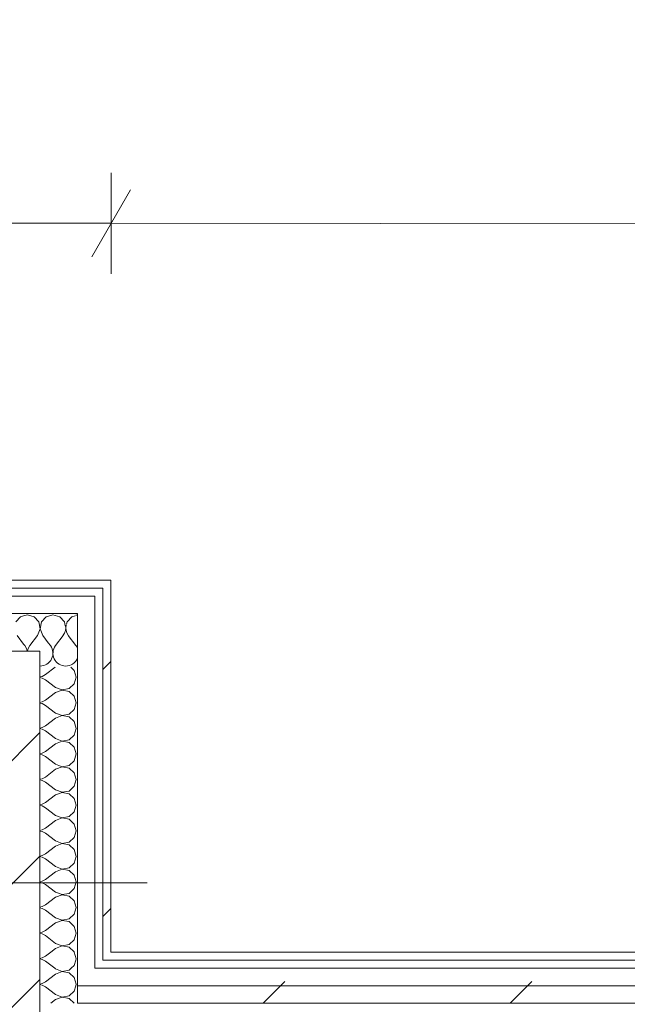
# Model space of a CAD drawing. Header units: millimetres. Extents: x -30280 to 19093, y -17460 to 4378.
# Tile 84 of 188: x -12377 to -11925, y -16977 to -16244. Entities that reach past the tile are written whole.
import ezdxf

# ---------------------------------------------------------------- set-up
doc = ezdxf.new("R2010")
doc.units = ezdxf.units.MM
doc.header["$MEASUREMENT"] = 0
doc.linetypes.add('Wipeout_Contour', pattern=[1000, 0, -1000])
for name, color, linetype in [('10_ESTR_Pilars', 7, 'Continuous'), ('Nuevo_06_COT_Generals', 7, 'Continuous'), ('Nuevo_08_E_Envans secs', 7, 'Continuous')]:
    doc.layers.add(name, color=color, linetype=linetype)
for name, color, linetype, lineweight in [('10_ESTR_Pilars_Pluma_Nº__20', 1, 'Continuous', 5), ('10_ESTR_Pilars_Pluma_Nº__28', 7, 'Continuous', 20), ('10_ESTR_Pilars_Pluma_Nº__42', 8, 'Continuous', 25), ('Nuevo_06_COT_Generals_Pluma_Nº__1', 7, 'Continuous', 5), ('Nuevo_08_E_Envans secs_Pluma_Nº__1', 7, 'Continuous', 5)]:
    doc.layers.add(name, color=color, linetype=linetype, lineweight=lineweight)
for name, color, linetype, lineweight, true_color in [('Nuevo_08_E_Envans secs_Pluma_Nº__102', 7, 'Continuous', 5, 0xcccccc), ('Nuevo_08_E_Envans secs_Pluma_Nº__171', 171, 'Continuous', 13, 0xaaaaff), ('Nuevo_08_E_Envans secs_Pluma_Nº__177', 7, 'Continuous', 15, 0xf7e046)]:
    doc.layers.add(name, color=color, linetype=linetype, lineweight=lineweight, true_color=true_color)
doc.styles.add('Estilo_Generado_1', font='txt')
doc.dimstyles.new('Estilo_Generado__2', dxfattribs={"dimtxt": 100, "dimasz": 38, "dimexe": 0.18, "dimexo": 300, "dimgap": 0, "dimtad": 1, "dimlfac": 0.001, "dimzin": 0, "dimdsep": 46, "dimtxsty": 'Estilo_Generado_1', "dimblk": 'ARROWHEAD_2', "dimblk1": 'ARROWHEAD_2', "dimblk2": 'ARROWHEAD_2', "dimcen": 0.09, "dimclrd": 7, "dimclre": 7, "dimclrt": 7, "dimadec": 0, "dimazin": 0, "dimtfac": 1, "dimtdec": 4, "dimtmove": 0, "dimatfit": 3, "dimfxl": 0, "dimtolj": 1, "dimtzin": 0, "dimarcsym": 0})
pattern_1 = [(45, (0, 0), (-183.8478, 183.8478), [195, -65]), (45, (7e-14, 183.85), (-183.8478, 183.8478), [195, -65])]

# ---------------------------------------------------------------- blocks, each defined once
blk = doc.blocks.new('Muro_63_1', base_point=(-18974.61, -17083.98))
at = {"color": 254, "linetype": 'Wipeout_Contour', "lineweight": 0, "ltscale": 83769.849981}
blk.add_wipeout([(-12309.19, -16937.98), (-12315.19, -16937.98), (-12315.19, -16943.98), (-12309.19, -16943.98)], dxfattribs=at).dxf.layer = 'Nuevo_08_E_Envans secs'
at = {"color": 254, "linetype": 'Wipeout_Contour', "lineweight": 0, "ltscale": 78979.077619}
blk.add_wipeout([(-7395.89, -16962.98), (-12334.19, -16962.98), (-12334.19, -16975.98), (-7395.89, -16975.98)], dxfattribs=at).dxf.layer = 'Nuevo_08_E_Envans secs'
at = {"layer": 'Nuevo_08_E_Envans secs_Pluma_Nº__171', "linetype": 'Continuous', "lineweight": 13, "true_color": 0xaaaaff}
h = blk.add_hatch(dxfattribs=at)
h.set_pattern_fill('Panellat_HPL_0001', color=161, style=0, pattern_type=2)
h.set_pattern_definition(pattern_1)
h.paths.add_polyline_path([(-12309.19, -16937.98), (-12315.19, -16937.98), (-12315.19, -16943.98), (-12309.19, -16943.98)])
at = {"layer": 'Nuevo_08_E_Envans secs_Pluma_Nº__177', "linetype": 'Continuous', "lineweight": 15, "true_color": 0xf7e046}
h = blk.add_hatch(dxfattribs=at)
h.set_pattern_fill('Panellat_HPL_0001', color=53, style=0, pattern_type=2)
h.set_pattern_definition(pattern_1)
h.paths.add_polyline_path([(-7395.89, -16962.98), (-12334.19, -16962.98), (-12334.19, -16975.98), (-7395.89, -16975.98)])
at = {"layer": 'Nuevo_08_E_Envans secs_Pluma_Nº__1', "color": 7, "linetype": 'Continuous', "lineweight": 5}
for p, q in [((-12315.19, -16943.98), (-12315.19, -16937.98)), ((-12334.19, -16975.98), (-7395.89, -16975.98))]:
    blk.add_line(p, q, dxfattribs=at)
at = {"color": 254, "linetype": 'Wipeout_Contour', "lineweight": 0, "ltscale": 78871.361378}
blk.add_wipeout([(-7420.89, -16937.98), (-12309.19, -16937.98), (-12309.19, -16943.98), (-7420.89, -16943.98)], dxfattribs=at).dxf.layer = 'Nuevo_08_E_Envans secs'
at = {"color": 254, "linetype": 'Wipeout_Contour', "lineweight": 0, "ltscale": 83856.457734}
blk.add_wipeout([(-12321.19, -16949.98), (-12334.19, -16949.98), (-12334.19, -16962.98), (-12321.19, -16962.98)], dxfattribs=at).dxf.layer = 'Nuevo_08_E_Envans secs'
at = {"layer": 'Nuevo_08_E_Envans secs_Pluma_Nº__171', "linetype": 'Continuous', "lineweight": 13, "true_color": 0xaaaaff}
h = blk.add_hatch(dxfattribs=at)
h.set_pattern_fill('Panellat_HPL_0001', color=161, style=0, pattern_type=2)
h.set_pattern_definition(pattern_1)
h.paths.add_polyline_path([(-7420.89, -16937.98), (-12309.19, -16937.98), (-12309.19, -16943.98), (-7420.89, -16943.98)])
at = {"layer": 'Nuevo_08_E_Envans secs_Pluma_Nº__177', "linetype": 'Continuous', "lineweight": 15, "true_color": 0xf7e046}
h = blk.add_hatch(dxfattribs=at)
h.set_pattern_fill('Panellat_HPL_0001', color=53, style=0, pattern_type=2)
h.set_pattern_definition(pattern_1)
h.paths.add_polyline_path([(-12321.19, -16949.98), (-12334.19, -16949.98), (-12334.19, -16962.98), (-12321.19, -16962.98)])
at = {"layer": 'Nuevo_08_E_Envans secs_Pluma_Nº__1', "color": 7, "linetype": 'Continuous', "lineweight": 5}
for p, q in [((-12315.19, -16943.98), (-12309.19, -16943.98)), ((-12309.19, -16943.98), (-7420.89, -16943.98)), ((-12334.19, -16962.98), (-12334.19, -16949.98)), ((-12334.19, -16975.98), (-12334.19, -16962.98))]:
    blk.add_line(p, q, dxfattribs=at)
at = {"layer": 'Nuevo_08_E_Envans secs_Pluma_Nº__1', "color": 7, "linetype": 'Continuous', "lineweight": 5, "flags": 128}
blk.add_lwpolyline([(-7420.89, -16937.98), (-12309.19, -16937.98)], dxfattribs=at)
at = {"color": 254, "linetype": 'Wipeout_Contour', "lineweight": 0, "ltscale": 78929.329624}
blk.add_wipeout([(-7408.89, -16949.98), (-12321.19, -16949.98), (-12321.19, -16962.98), (-7408.89, -16962.98)], dxfattribs=at).dxf.layer = 'Nuevo_08_E_Envans secs'
at = {"layer": 'Nuevo_08_E_Envans secs_Pluma_Nº__177', "linetype": 'Continuous', "lineweight": 15, "true_color": 0xf7e046}
h = blk.add_hatch(dxfattribs=at)
h.set_pattern_fill('Panellat_HPL_0001', color=53, style=0, pattern_type=2)
h.set_pattern_definition(pattern_1)
h.paths.add_polyline_path([(-7408.89, -16949.98), (-12321.19, -16949.98), (-12321.19, -16962.98), (-7408.89, -16962.98)])
at = {"layer": 'Nuevo_08_E_Envans secs_Pluma_Nº__1', "color": 7, "linetype": 'Continuous', "lineweight": 5}
for p, q in [((-12321.19, -16949.98), (-12321.19, -16943.98)), ((-12321.19, -16949.98), (-12315.19, -16949.98)), ((-12315.19, -16949.98), (-7414.89, -16949.98)), ((-12334.19, -16962.98), (-12321.19, -16962.98)), ((-12321.19, -16962.98), (-7408.89, -16962.98))]:
    blk.add_line(p, q, dxfattribs=at)
blk = doc.blocks.new('*X290')
at = {"layer": 'Nuevo_08_E_Envans secs_Pluma_Nº__102', "color": 254, "linetype": 'Continuous', "lineweight": 5, "true_color": 0xcccccc}
for p, q in [((-12344.76, -16702.17), (-12350.48, -16709.79)), ((-12340.95, -16702.17), (-12335.24, -16709.79)), ((-12355.88, -16707.66), (-12354.29, -16709.79))]:
    blk.add_line(p, q, dxfattribs=at)
for centre, start, end in [((-12333.33, -16696.45), 95.17164, 102.30477), ((-12352.38, -16696.45), 323.1301, 10.06423), ((-12333.33, -16696.45), 167.69523, 216.8699), ((-12361.9, -16715.5), 270, 36.8699), ((-12342.86, -16715.5), 143.1301, 270), ((-12342.86, -16715.5), 24.51394, 36.8699), ((-12361.9, -16715.5), 268.27286, 270), ((-12342.86, -16715.5), 270, 335.48606)]:
    blk.add_arc(centre, 9.52, start, end, dxfattribs=at)
blk = doc.blocks.new('*X291')
at = {"layer": 'Nuevo_08_E_Envans secs_Pluma_Nº__102', "color": 254, "linetype": 'Continuous', "lineweight": 5, "true_color": 0xcccccc}
for p, q in [((-12371.43, -16686.93), (-12374.19, -16687.71)), ((-12366.42, -16688.35), (-12371.43, -16686.93)), ((-12362.91, -16692.19), (-12366.42, -16688.35)), ((-12357.39, -16688.35), (-12360.9, -16692.19)), ((-12352.38, -16686.93), (-12357.39, -16688.35)), ((-12347.37, -16688.35), (-12352.38, -16686.93)), ((-12343.86, -16692.19), (-12347.37, -16688.35)), ((-12338.34, -16688.35), (-12341.85, -16692.19)), ((-12335.86, -16687.65), (-12338.34, -16688.35)), ((-12361.94, -16697.31), (-12362.91, -16692.19)), ((-12360.9, -16692.19), (-12361.87, -16697.31)), ((-12343.31, -16695.1), (-12343.86, -16692.19)), ((-12341.85, -16692.19), (-12342.19, -16693.97)), ((-12363.81, -16702.17), (-12369.52, -16709.79)), ((-12363.81, -16702.17), (-12361.94, -16697.31)), ((-12361.87, -16697.31), (-12360, -16702.17)), ((-12360, -16702.17), (-12355.88, -16707.66)), ((-12374.19, -16708.64), (-12373.33, -16709.79)), ((-12372.06, -16712.08), (-12373.33, -16709.79)), ((-12369.52, -16709.79), (-12370.8, -16712.08)), ((-12371.62, -16713.98), (-12372.06, -16712.08)), ((-12370.8, -16712.08), (-12371.23, -16713.98))]:
    blk.add_line(p, q, dxfattribs=at)
blk = doc.blocks.new('*X292')
at = {"layer": 'Nuevo_08_E_Envans secs_Pluma_Nº__102', "color": 254, "linetype": 'Continuous', "lineweight": 5, "true_color": 0xcccccc}
for p, q in [((-12376.44, -16688.35), (-12379.95, -16692.19)), ((-12374.19, -16687.71), (-12376.44, -16688.35)), ((-12379.05, -16702.17), (-12374.19, -16708.64))]:
    blk.add_line(p, q, dxfattribs=at)
blk = doc.blocks.new('Muro_89_1', base_point=(-12936.6, -16660.98))
at = {"color": 254, "linetype": 'Wipeout_Contour', "lineweight": 0, "ltscale": 62158.416343}
blk.add_wipeout([(-12315.19, -16666.98), (-12309.19, -16666.98), (-12309.19, -16660.98)], dxfattribs=at).dxf.layer = 'Nuevo_08_E_Envans secs'
at = {"color": 254, "linetype": 'Wipeout_Contour', "lineweight": 0, "ltscale": 62224.183943}
blk.add_wipeout([(-12334.19, -16685.98), (-12321.19, -16685.98), (-12321.19, -16672.98)], dxfattribs=at).dxf.layer = 'Nuevo_08_E_Envans secs'
at = {"layer": 'Nuevo_08_E_Envans secs_Pluma_Nº__171', "linetype": 'Continuous', "lineweight": 13, "true_color": 0xaaaaff}
h = blk.add_hatch(dxfattribs=at)
h.set_pattern_fill('Panellat_HPL_0001', color=161, style=0, pattern_type=2)
h.set_pattern_definition(pattern_1)
h.paths.add_polyline_path([(-12315.19, -16666.98), (-12309.19, -16666.98), (-12309.19, -16660.98)])
at = {"layer": 'Nuevo_08_E_Envans secs_Pluma_Nº__177', "linetype": 'Continuous', "lineweight": 15, "true_color": 0xf7e046}
h = blk.add_hatch(dxfattribs=at)
h.set_pattern_fill('Panellat_HPL_0001', color=53, style=0, pattern_type=2)
h.set_pattern_definition(pattern_1)
h.paths.add_polyline_path([(-12334.19, -16685.98), (-12321.19, -16685.98), (-12321.19, -16672.98)])
at = {"layer": 'Nuevo_08_E_Envans secs', "color": 7, "lineweight": 20}
blk.add_blockref('*X290', (0, 0), dxfattribs=at)
at = {"color": 254, "linetype": 'Wipeout_Contour', "lineweight": 0, "ltscale": 62155.757586}
blk.add_wipeout([(-12315.19, -16660.98), (-12315.19, -16666.98), (-12309.19, -16660.98)], dxfattribs=at).dxf.layer = 'Nuevo_08_E_Envans secs'
at = {"color": 254, "linetype": 'Wipeout_Contour', "lineweight": 0, "ltscale": 62220.057741}
blk.add_wipeout([(-12334.19, -16672.98), (-12334.19, -16685.98), (-12321.19, -16672.98)], dxfattribs=at).dxf.layer = 'Nuevo_08_E_Envans secs'
at = {"layer": 'Nuevo_08_E_Envans secs_Pluma_Nº__171', "linetype": 'Continuous', "lineweight": 13, "true_color": 0xaaaaff}
h = blk.add_hatch(dxfattribs=at)
h.set_pattern_fill('Panellat_HPL_0001', color=161, style=0, pattern_type=2)
h.set_pattern_definition(pattern_1)
h.paths.add_polyline_path([(-12315.19, -16660.98), (-12315.19, -16666.98), (-12309.19, -16660.98)])
at = {"layer": 'Nuevo_08_E_Envans secs_Pluma_Nº__177', "linetype": 'Continuous', "lineweight": 15, "true_color": 0xf7e046}
h = blk.add_hatch(dxfattribs=at)
h.set_pattern_fill('Panellat_HPL_0001', color=53, style=0, pattern_type=2)
h.set_pattern_definition(pattern_1)
h.paths.add_polyline_path([(-12334.19, -16672.98), (-12334.19, -16685.98), (-12321.19, -16672.98)])
at = {"layer": 'Nuevo_08_E_Envans secs_Pluma_Nº__1', "color": 7, "linetype": 'Continuous', "lineweight": 5}
blk.add_line((-12321.19, -16685.98), (-12321.19, -16672.98), dxfattribs=at)
at = {"layer": 'Nuevo_08_E_Envans secs_Pluma_Nº__1', "color": 7, "linetype": 'Continuous', "lineweight": 5, "flags": 128}
blk.add_lwpolyline([(-12309.19, -16660.98), (-12309.19, -16666.98)], dxfattribs=at)
at = {"color": 254, "linetype": 'Wipeout_Contour', "lineweight": 0, "ltscale": 83626.365944}
blk.add_wipeout([(-12930.6, -16660.98), (-12930.6, -16666.98), (-12315.19, -16666.98), (-12315.19, -16660.98)], dxfattribs=at).dxf.layer = 'Nuevo_08_E_Envans secs'
at = {"color": 254, "linetype": 'Wipeout_Contour', "lineweight": 0, "ltscale": 83675.109348}
blk.add_wipeout([(-12911.6, -16685.98), (-12334.19, -16685.98), (-12334.19, -16672.98), (-12911.6, -16672.98)], dxfattribs=at).dxf.layer = 'Nuevo_08_E_Envans secs'
at = {"layer": 'Nuevo_08_E_Envans secs_Pluma_Nº__171', "linetype": 'Continuous', "lineweight": 13, "true_color": 0xaaaaff}
h = blk.add_hatch(dxfattribs=at)
h.set_pattern_fill('Panellat_HPL_0001', color=161, style=0, pattern_type=2)
h.set_pattern_definition(pattern_1)
h.paths.add_polyline_path([(-12930.6, -16660.98), (-12930.6, -16666.98), (-12315.19, -16666.98), (-12315.19, -16660.98)])
at = {"layer": 'Nuevo_08_E_Envans secs_Pluma_Nº__177', "linetype": 'Continuous', "lineweight": 15, "true_color": 0xf7e046}
h = blk.add_hatch(dxfattribs=at)
h.set_pattern_fill('Panellat_HPL_0001', color=53, style=0, pattern_type=2)
h.set_pattern_definition(pattern_1)
h.paths.add_polyline_path([(-12911.6, -16685.98), (-12334.19, -16685.98), (-12334.19, -16672.98), (-12911.6, -16672.98)])
at = {"layer": 'Nuevo_08_E_Envans secs_Pluma_Nº__1', "color": 7, "linetype": 'Continuous', "lineweight": 5}
for p, q in [((-12321.19, -16666.98), (-12924.6, -16666.98)), ((-12334.19, -16672.98), (-12911.6, -16672.98)), ((-12321.19, -16672.98), (-12334.19, -16672.98)), ((-12315.19, -16666.98), (-12321.19, -16666.98)), ((-12315.19, -16672.98), (-12315.19, -16666.98)), ((-12374.19, -16685.98), (-12871.6, -16685.98)), ((-12334.19, -16685.98), (-12374.19, -16685.98)), ((-12334.19, -16725.98), (-12334.19, -16685.98))]:
    blk.add_line(p, q, dxfattribs=at)
at = {"layer": 'Nuevo_08_E_Envans secs_Pluma_Nº__1', "color": 7, "linetype": 'Continuous', "lineweight": 5, "flags": 128}
blk.add_lwpolyline([(-12309.19, -16660.98), (-12930.6, -16660.98)], dxfattribs=at)
at = {"layer": 'Nuevo_08_E_Envans secs', "color": 7, "lineweight": 20}
for name in ['*X292', '*X291']:
    blk.add_blockref(name, (0, 0), dxfattribs=at)
blk = doc.blocks.new('*X294')
at = {"layer": 'Nuevo_08_E_Envans secs_Pluma_Nº__102', "color": 254, "linetype": 'Continuous', "lineweight": 5, "true_color": 0xcccccc}
for p, q in [((-12358, -16963.81), (-12359.51, -16962.98)), ((-12350.38, -16969.52), (-12358, -16963.81)), ((-12336.57, -16966.91), (-12335.45, -16962.98)), ((-12350.38, -16973.33), (-12353.91, -16975.98)), ((-12350.38, -16969.52), (-12345.52, -16971.39)), ((-12345.52, -16971.47), (-12350.38, -16973.33)), ((-12345.52, -16971.39), (-12340.41, -16970.42)), ((-12340.41, -16972.43), (-12345.52, -16971.47)), ((-12340.41, -16970.42), (-12336.57, -16966.91)), ((-12336.57, -16975.95), (-12340.41, -16972.43)), ((-12336.56, -16975.98), (-12336.57, -16975.95))]:
    blk.add_line(p, q, dxfattribs=at)
blk = doc.blocks.new('*X295')
at = {"layer": 'Nuevo_08_E_Envans secs_Pluma_Nº__102', "color": 254, "linetype": 'Continuous', "lineweight": 5, "true_color": 0xcccccc}
for p, q in [((-12350.38, -16950.48), (-12351.05, -16949.98)), ((-12350.38, -16950.48), (-12345.52, -16952.34)), ((-12345.52, -16952.34), (-12340.41, -16951.38)), ((-12340.41, -16951.38), (-12338.88, -16949.98)), ((-12350.38, -16954.29), (-12358, -16960)), ((-12345.52, -16952.42), (-12350.38, -16954.29)), ((-12340.41, -16953.39), (-12345.52, -16952.42)), ((-12336.57, -16956.9), (-12340.41, -16953.39)), ((-12335.14, -16961.9), (-12336.57, -16956.9)), ((-12362.19, -16961.71), (-12360.3, -16961.27)), ((-12360.3, -16962.54), (-12362.19, -16962.1)), ((-12360.3, -16961.27), (-12358, -16960)), ((-12359.51, -16962.98), (-12360.3, -16962.54)), ((-12335.45, -16962.98), (-12335.14, -16961.9))]:
    blk.add_line(p, q, dxfattribs=at)
blk = doc.blocks.new('*X296')
at = {"layer": 'Nuevo_08_E_Envans secs_Pluma_Nº__102', "color": 254, "linetype": 'Continuous', "lineweight": 5, "true_color": 0xcccccc}
for p, q in [((-12358, -16944.76), (-12359.42, -16943.98)), ((-12351.05, -16949.98), (-12358, -16944.76)), ((-12336.57, -16947.86), (-12335.46, -16943.98)), ((-12338.88, -16949.98), (-12336.57, -16947.86))]:
    blk.add_line(p, q, dxfattribs=at)
blk = doc.blocks.new('*X297')
at = {"layer": 'Nuevo_08_E_Envans secs_Pluma_Nº__102', "color": 254, "linetype": 'Continuous', "lineweight": 5, "true_color": 0xcccccc}
for p, q in [((-12362.19, -16942.66), (-12360.3, -16942.22)), ((-12360.3, -16943.49), (-12362.19, -16943.05)), ((-12360.3, -16942.22), (-12358, -16940.95)), ((-12359.42, -16943.98), (-12360.3, -16943.49)), ((-12354.03, -16937.98), (-12358, -16940.95)), ((-12335.14, -16942.86), (-12336.53, -16937.98)), ((-12335.46, -16943.98), (-12335.14, -16942.86))]:
    blk.add_line(p, q, dxfattribs=at)
blk = doc.blocks.new('*X298')
at = {"layer": 'Nuevo_08_E_Envans secs_Pluma_Nº__102', "color": 254, "linetype": 'Continuous', "lineweight": 5, "true_color": 0xcccccc}
for p, q in [((-12360.3, -16732.7), (-12358, -16731.43)), ((-12350.73, -16725.98), (-12358, -16731.43)), ((-12336.57, -16728.33), (-12339.14, -16725.98)), ((-12335.14, -16733.33), (-12336.57, -16728.33)), ((-12362.19, -16733.14), (-12360.3, -16732.7)), ((-12360.3, -16733.97), (-12362.19, -16733.53)), ((-12358, -16735.24), (-12360.3, -16733.97)), ((-12350.38, -16740.95), (-12358, -16735.24)), ((-12340.41, -16741.85), (-12336.57, -16738.34)), ((-12336.57, -16738.34), (-12335.14, -16733.33)), ((-12350.38, -16744.76), (-12358, -16750.48)), ((-12350.38, -16740.95), (-12345.52, -16742.82)), ((-12345.52, -16742.9), (-12350.38, -16744.76)), ((-12345.52, -16742.82), (-12340.41, -16741.85)), ((-12340.41, -16743.86), (-12345.52, -16742.9)), ((-12336.57, -16747.37), (-12340.41, -16743.86)), ((-12362.19, -16752.19), (-12360.3, -16751.75)), ((-12360.3, -16753.01), (-12362.19, -16752.57)), ((-12360.3, -16751.75), (-12358, -16750.48)), ((-12358, -16754.29), (-12360.3, -16753.01)), ((-12350.38, -16760), (-12358, -16754.29)), ((-12335.14, -16752.38), (-12336.57, -16747.37)), ((-12336.57, -16757.39), (-12335.14, -16752.38)), ((-12350.38, -16760), (-12345.52, -16761.87)), ((-12345.52, -16761.87), (-12340.41, -16760.9)), ((-12340.41, -16760.9), (-12336.57, -16757.39)), ((-12350.38, -16763.81), (-12358, -16769.52)), ((-12345.52, -16761.94), (-12350.38, -16763.81)), ((-12340.41, -16762.91), (-12345.52, -16761.94)), ((-12336.57, -16766.42), (-12340.41, -16762.91)), ((-12335.14, -16771.43), (-12336.57, -16766.42)), ((-12362.19, -16771.23), (-12360.3, -16770.8)), ((-12360.3, -16772.06), (-12362.19, -16771.62)), ((-12360.3, -16770.8), (-12358, -16769.52)), ((-12358, -16773.33), (-12360.3, -16772.06)), ((-12350.38, -16779.05), (-12358, -16773.33)), ((-12336.57, -16776.44), (-12335.14, -16771.43)), ((-12350.38, -16782.86), (-12358, -16788.57)), ((-12350.38, -16779.05), (-12345.52, -16780.91)), ((-12345.52, -16780.99), (-12350.38, -16782.86)), ((-12345.52, -16780.91), (-12340.41, -16779.95)), ((-12340.41, -16781.96), (-12345.52, -16780.99)), ((-12340.41, -16779.95), (-12336.57, -16776.44)), ((-12336.57, -16785.47), (-12340.41, -16781.96)), ((-12362.19, -16790.28), (-12360.3, -16789.84)), ((-12360.3, -16791.11), (-12362.19, -16790.67)), ((-12360.3, -16789.84), (-12358, -16788.57)), ((-12335.14, -16790.48), (-12336.57, -16785.47)), ((-12336.57, -16795.48), (-12335.14, -16790.48)), ((-12358, -16792.38), (-12360.3, -16791.11)), ((-12350.38, -16798.1), (-12358, -16792.38)), ((-12350.38, -16798.1), (-12345.52, -16799.96)), ((-12340.41, -16798.99), (-12336.57, -16795.48)), ((-12350.38, -16801.9), (-12358, -16807.62)), ((-12345.52, -16800.04), (-12350.38, -16801.9)), ((-12345.52, -16799.96), (-12340.41, -16798.99)), ((-12340.41, -16801.01), (-12345.52, -16800.04)), ((-12336.57, -16804.52), (-12340.41, -16801.01)), ((-12335.14, -16809.52), (-12336.57, -16804.52)), ((-12362.19, -16809.33), (-12360.3, -16808.89)), ((-12360.3, -16810.16), (-12362.19, -16809.72)), ((-12360.3, -16808.89), (-12358, -16807.62)), ((-12358, -16811.43), (-12360.3, -16810.16)), ((-12350.38, -16817.14), (-12358, -16811.43)), ((-12336.57, -16814.53), (-12335.14, -16809.52)), ((-12350.38, -16817.14), (-12345.52, -16819.01)), ((-12345.52, -16819.09), (-12350.38, -16820.95)), ((-12345.52, -16819.01), (-12340.41, -16818.04)), ((-12340.41, -16820.05), (-12345.52, -16819.09)), ((-12340.41, -16818.04), (-12336.57, -16814.53)), ((-12336.57, -16823.56), (-12340.41, -16820.05)), ((-12360.3, -16827.94), (-12358, -16826.67)), ((-12350.38, -16820.95), (-12358, -16826.67)), ((-12335.14, -16828.57), (-12336.57, -16823.56)), ((-12362.19, -16828.38), (-12360.3, -16827.94)), ((-12360.3, -16829.2), (-12362.19, -16828.77)), ((-12358, -16830.48), (-12360.3, -16829.2)), ((-12350.38, -16836.19), (-12358, -16830.48)), ((-12340.41, -16837.09), (-12336.57, -16833.58)), ((-12336.57, -16833.58), (-12335.14, -16828.57)), ((-12350.38, -16840), (-12358, -16845.71)), ((-12350.38, -16836.19), (-12345.52, -16838.06)), ((-12345.52, -16838.13), (-12350.38, -16840)), ((-12345.52, -16838.06), (-12340.41, -16837.09)), ((-12340.41, -16839.1), (-12345.52, -16838.13)), ((-12336.57, -16842.61), (-12340.41, -16839.1)), ((-12362.19, -16847.43), (-12360.3, -16846.99)), ((-12360.3, -16848.25), (-12362.19, -16847.81)), ((-12360.3, -16846.99), (-12358, -16845.71)), ((-12358, -16849.52), (-12360.3, -16848.25)), ((-12350.38, -16855.24), (-12358, -16849.52)), ((-12335.14, -16847.62), (-12336.57, -16842.61)), ((-12336.57, -16852.63), (-12335.14, -16847.62)), ((-12350.38, -16855.24), (-12345.52, -16857.1)), ((-12345.52, -16857.1), (-12340.41, -16856.14)), ((-12340.41, -16856.14), (-12336.57, -16852.63)), ((-12350.38, -16859.05), (-12358, -16864.76)), ((-12345.52, -16857.18), (-12350.38, -16859.05)), ((-12340.41, -16858.15), (-12345.52, -16857.18)), ((-12336.57, -16861.66), (-12340.41, -16858.15)), ((-12335.14, -16866.67), (-12336.57, -16861.66)), ((-12362.19, -16866.47), (-12360.3, -16866.03)), ((-12360.3, -16867.3), (-12362.19, -16866.86)), ((-12360.3, -16866.03), (-12358, -16864.76)), ((-12358, -16868.57), (-12360.3, -16867.3)), ((-12350.38, -16874.29), (-12358, -16868.57)), ((-12336.57, -16871.67), (-12335.14, -16866.67)), ((-12350.38, -16878.1), (-12358, -16883.81)), ((-12350.38, -16874.29), (-12345.52, -16876.15)), ((-12345.52, -16876.23), (-12350.38, -16878.1)), ((-12345.52, -16876.15), (-12340.41, -16875.19)), ((-12340.41, -16877.2), (-12345.52, -16876.23)), ((-12340.41, -16875.19), (-12336.57, -16871.67)), ((-12336.57, -16880.71), (-12340.41, -16877.2)), ((-12362.19, -16885.52), (-12360.3, -16885.08)), ((-12360.3, -16886.35), (-12362.19, -16885.91)), ((-12360.3, -16885.08), (-12358, -16883.81)), ((-12335.14, -16885.71), (-12336.57, -16880.71)), ((-12336.57, -16890.72), (-12335.14, -16885.71)), ((-12358, -16887.62), (-12360.3, -16886.35)), ((-12350.38, -16893.33), (-12358, -16887.62)), ((-12350.38, -16893.33), (-12345.52, -16895.2)), ((-12340.41, -16894.23), (-12336.57, -16890.72)), ((-12350.38, -16897.14), (-12358, -16902.86)), ((-12345.52, -16895.28), (-12350.38, -16897.14)), ((-12345.52, -16895.2), (-12340.41, -16894.23)), ((-12340.41, -16896.24), (-12345.52, -16895.28)), ((-12336.57, -16899.75), (-12340.41, -16896.24)), ((-12335.14, -16904.76), (-12336.57, -16899.75)), ((-12362.19, -16904.57), (-12360.3, -16904.13)), ((-12360.3, -16905.4), (-12362.19, -16904.96)), ((-12360.3, -16904.13), (-12358, -16902.86)), ((-12358, -16906.67), (-12360.3, -16905.4)), ((-12350.38, -16912.38), (-12358, -16906.67)), ((-12336.57, -16909.77), (-12335.14, -16904.76)), ((-12350.38, -16912.38), (-12345.52, -16914.25)), ((-12345.52, -16914.32), (-12350.38, -16916.19)), ((-12345.52, -16914.25), (-12340.41, -16913.28)), ((-12340.41, -16915.29), (-12345.52, -16914.32)), ((-12340.41, -16913.28), (-12336.57, -16909.77)), ((-12336.57, -16918.8), (-12340.41, -16915.29)), ((-12360.3, -16923.18), (-12358, -16921.9)), ((-12350.38, -16916.19), (-12358, -16921.9)), ((-12335.14, -16923.81), (-12336.57, -16918.8)), ((-12362.19, -16923.62), (-12360.3, -16923.18)), ((-12360.3, -16924.44), (-12362.19, -16924)), ((-12358, -16925.71), (-12360.3, -16924.44)), ((-12350.38, -16931.43), (-12358, -16925.71)), ((-12340.41, -16932.33), (-12336.57, -16928.82)), ((-12336.57, -16928.82), (-12335.14, -16923.81)), ((-12350.38, -16935.24), (-12354.03, -16937.98)), ((-12350.38, -16931.43), (-12345.52, -16933.29)), ((-12345.52, -16933.37), (-12350.38, -16935.24)), ((-12345.52, -16933.29), (-12340.41, -16932.33)), ((-12340.41, -16934.34), (-12345.52, -16933.37)), ((-12336.57, -16937.85), (-12340.41, -16934.34)), ((-12336.53, -16937.98), (-12336.57, -16937.85))]:
    blk.add_line(p, q, dxfattribs=at)
blk = doc.blocks.new('Muro_90_1', base_point=(-12309.19, -16660.98))
at = {"layer": 'Nuevo_08_E_Envans secs_Pluma_Nº__1', "color": 7, "linetype": 'Continuous', "lineweight": 5}
blk.add_line((-12334.19, -16975.98), (-12334.19, -16962.98), dxfattribs=at)
at = {"layer": 'Nuevo_08_E_Envans secs', "color": 7, "lineweight": 20}
for name in ['*X296', '*X295', '*X294']:
    blk.add_blockref(name, (0, 0), dxfattribs=at)
at = {"color": 254, "linetype": 'Wipeout_Contour', "lineweight": 0, "ltscale": 83322.949101}
blk.add_wipeout([(-12315.19, -16666.98), (-12315.19, -16937.98), (-12309.19, -16937.98), (-12309.19, -16666.98)], dxfattribs=at).dxf.layer = 'Nuevo_08_E_Envans secs'
at = {"layer": 'Nuevo_08_E_Envans secs_Pluma_Nº__171', "linetype": 'Continuous', "lineweight": 13, "true_color": 0xaaaaff}
h = blk.add_hatch(dxfattribs=at)
h.set_pattern_fill('Panellat_HPL_0001', color=161, style=0, pattern_type=2)
h.set_pattern_definition(pattern_1)
h.paths.add_polyline_path([(-12315.19, -16666.98), (-12315.19, -16937.98), (-12309.19, -16937.98), (-12309.19, -16666.98)])
at = {"layer": 'Nuevo_08_E_Envans secs_Pluma_Nº__1', "color": 7, "linetype": 'Continuous', "lineweight": 5}
for p, q in [((-12315.19, -16672.98), (-12315.19, -16666.98)), ((-12315.19, -16937.98), (-12315.19, -16672.98)), ((-12315.19, -16943.98), (-12315.19, -16937.98))]:
    blk.add_line(p, q, dxfattribs=at)
at = {"layer": 'Nuevo_08_E_Envans secs_Pluma_Nº__1', "color": 7, "linetype": 'Continuous', "lineweight": 5, "flags": 128}
blk.add_lwpolyline([(-12309.19, -16937.98), (-12309.19, -16666.98)], dxfattribs=at)
at = {"color": 254, "linetype": 'Wipeout_Contour', "lineweight": 0, "ltscale": 83825.724105}
blk.add_wipeout([(-12321.19, -16943.98), (-12334.19, -16943.98), (-12334.19, -16949.98), (-12321.19, -16949.98)], dxfattribs=at).dxf.layer = 'Nuevo_08_E_Envans secs'
at = {"layer": 'Nuevo_08_E_Envans secs_Pluma_Nº__177', "linetype": 'Continuous', "lineweight": 15, "true_color": 0xf7e046}
h = blk.add_hatch(dxfattribs=at)
h.set_pattern_fill('Panellat_HPL_0001', color=53, style=0, pattern_type=2)
h.set_pattern_definition(pattern_1)
h.paths.add_polyline_path([(-12321.19, -16943.98), (-12334.19, -16943.98), (-12334.19, -16949.98), (-12321.19, -16949.98)])
at = {"layer": 'Nuevo_08_E_Envans secs_Pluma_Nº__1', "color": 7, "linetype": 'Continuous', "lineweight": 5}
blk.add_line((-12334.19, -16962.98), (-12334.19, -16949.98), dxfattribs=at)
at = {"layer": 'Nuevo_08_E_Envans secs', "color": 7, "lineweight": 20}
blk.add_blockref('*X297', (0, 0), dxfattribs=at)
at = {"color": 254, "linetype": 'Wipeout_Contour', "lineweight": 0, "ltscale": 83806.317054}
blk.add_wipeout([(-12321.19, -16937.98), (-12334.19, -16937.98), (-12334.19, -16943.98), (-12321.19, -16943.98)], dxfattribs=at).dxf.layer = 'Nuevo_08_E_Envans secs'
at = {"layer": 'Nuevo_08_E_Envans secs_Pluma_Nº__177', "linetype": 'Continuous', "lineweight": 15, "true_color": 0xf7e046}
h = blk.add_hatch(dxfattribs=at)
h.set_pattern_fill('Panellat_HPL_0001', color=53, style=0, pattern_type=2)
h.set_pattern_definition(pattern_1)
h.paths.add_polyline_path([(-12321.19, -16937.98), (-12334.19, -16937.98), (-12334.19, -16943.98), (-12321.19, -16943.98)])
at = {"layer": 'Nuevo_08_E_Envans secs_Pluma_Nº__1', "color": 7, "linetype": 'Continuous', "lineweight": 5}
for p, q in [((-12334.19, -16949.98), (-12334.19, -16943.98)), ((-12321.19, -16949.98), (-12321.19, -16943.98))]:
    blk.add_line(p, q, dxfattribs=at)
at = {"color": 254, "linetype": 'Wipeout_Contour', "lineweight": 0, "ltscale": 83390.170399}
blk.add_wipeout([(-12334.19, -16685.98), (-12334.19, -16937.98), (-12321.19, -16937.98), (-12321.19, -16685.98)], dxfattribs=at).dxf.layer = 'Nuevo_08_E_Envans secs'
at = {"layer": 'Nuevo_08_E_Envans secs_Pluma_Nº__177', "linetype": 'Continuous', "lineweight": 15, "true_color": 0xf7e046}
h = blk.add_hatch(dxfattribs=at)
h.set_pattern_fill('Panellat_HPL_0001', color=53, style=0, pattern_type=2)
h.set_pattern_definition(pattern_1)
h.paths.add_polyline_path([(-12334.19, -16685.98), (-12334.19, -16937.98), (-12321.19, -16937.98), (-12321.19, -16685.98)])
at = {"layer": 'Nuevo_08_E_Envans secs_Pluma_Nº__1', "color": 7, "linetype": 'Continuous', "lineweight": 5}
for p, q in [((-12321.19, -16685.98), (-12321.19, -16672.98)), ((-12334.19, -16725.98), (-12334.19, -16685.98)), ((-12321.19, -16937.98), (-12321.19, -16685.98)), ((-12334.19, -16937.98), (-12334.19, -16725.98)), ((-12334.19, -16943.98), (-12334.19, -16937.98)), ((-12321.19, -16943.98), (-12321.19, -16937.98))]:
    blk.add_line(p, q, dxfattribs=at)
at = {"layer": 'Nuevo_08_E_Envans secs', "color": 7, "lineweight": 20}
blk.add_blockref('*X298', (0, 0), dxfattribs=at)
blk = doc.blocks.new('Pilar_24_1', base_point=(-12487.19, -16886.48))
at = {"color": 254, "linetype": 'Wipeout_Contour', "lineweight": 0, "ltscale": 84009.856911}
blk.add_wipeout([(-12612.19, -17058.98), (-12362.19, -17058.98), (-12362.19, -16713.98), (-12612.19, -16713.98)], dxfattribs=at).dxf.layer = '10_ESTR_Pilars'
at = {"layer": '10_ESTR_Pilars_Pluma_Nº__42', "linetype": 'Continuous', "lineweight": 25}
h = blk.add_hatch(dxfattribs=at)
h.set_pattern_fill('00_GCT_trama_45º_e1_400__05', color=8, style=0, pattern_type=2)
h.set_pattern_definition([(45, (0, 0), (-45.96194, 45.96194), [])])
h.paths.add_polyline_path([(-12612.19, -17058.98), (-12362.19, -17058.98), (-12362.19, -16713.98), (-12612.19, -16713.98)])
at = {"layer": '10_ESTR_Pilars_Pluma_Nº__20', "color": 1, "linetype": 'Continuous', "lineweight": 5}
for p, q in [((-12487.19, -16806.48), (-12487.19, -16633.98)), ((-12567.19, -16886.48), (-12692.19, -16886.48)), ((-12407.19, -16886.48), (-12282.19, -16886.48)), ((-12487.19, -16966.48), (-12487.19, -17138.98))]:
    blk.add_line(p, q, dxfattribs=at)
blk.add_point((-12487.19, -16886.48), dxfattribs=at)
at = {"layer": '10_ESTR_Pilars_Pluma_Nº__28', "color": 7, "linetype": 'Continuous', "lineweight": 20, "flags": 128}
blk.add_lwpolyline([(-12612.19, -17058.98), (-12362.19, -17058.98), (-12362.19, -16713.98), (-12612.19, -16713.98)], close=True, dxfattribs=at)
blk = doc.blocks.new('*D684')
at = {"layer": 'Nuevo_06_COT_Generals_Pluma_Nº__1', "color": 7, "linetype": 'Continuous', "lineweight": 5}
for p, q in [((-7420.73, -16361.59), (-7420.79, -16436.59)), ((-12323.45, -16420.46), (-12294.54, -16370.48)), ((-7435.21, -16424.08), (-7406.31, -16374.1)), ((-7420.76, -16399.09), (-12309, -16395.47)), ((-6964.76, -16399.42), (-7420.76, -16399.09))]:
    blk.add_line(p, q, dxfattribs=at)
at = {"layer": 'Nuevo_06_COT_Generals_Pluma_Nº__1', "color": 7, "lineweight": 5, "insert": (-10002.25, -16377.18), "char_height": 100, "attachment_point": 7, "rotation": 359.95766, "style": 'Estilo_Generado_1'}
blk.add_mtext('\\A1;{\\pql;\\fGotham Book|b0|i0|c0|p0;\\W1.000000;4,89}', dxfattribs=at)
blk = doc.blocks.new('ARROWHEAD_2')
at = {"color": 0, "linetype": 'Continuous', "lineweight": 0}
for p, q in [((-0.378, -0.655), (0.378, 0.655)), ((0, 0), (-1, 0))]:
    blk.add_line(p, q, dxfattribs=at)
blk = doc.blocks.new('*D685')
at = {"layer": 'Nuevo_06_COT_Generals_Pluma_Nº__1', "color": 7, "linetype": 'Continuous', "lineweight": 5}
for p, q in [((-12936.37, -16357.51), (-12936.43, -16432.51)), ((-12308.97, -16357.97), (-12309.02, -16432.97)), ((-12921.95, -16370.02), (-12950.85, -16420)), ((-12323.45, -16420.46), (-12294.54, -16370.48)), ((-12936.4, -16395.01), (-12960.85, -16394.99)), ((-12309, -16395.47), (-12936.4, -16395.01)), ((-7420.76, -16399.09), (-12309, -16395.47))]:
    blk.add_line(p, q, dxfattribs=at)
at = {"layer": 'Nuevo_06_COT_Generals_Pluma_Nº__1', "color": 7, "lineweight": 5, "insert": (-12760.07, -16375.14), "char_height": 100, "attachment_point": 7, "rotation": 359.95766, "style": 'Estilo_Generado_1'}
blk.add_mtext('\\A1;{\\pql;\\fGotham Book|b0|i0|c0|p0;\\W1.000000;0,63}', dxfattribs=at)

msp = doc.modelspace()

# ---------------------------------------------------------------- block references
at = {"layer": 'Nuevo_08_E_Envans secs', "color": 7, "lineweight": 20}
msp.add_blockref('Muro_63_1', (-18974.607, -17083.976), dxfattribs=at)

# ---------------------------------------------------------------- next in the draw order: block references
msp.add_blockref('Muro_89_1', (-12936.597, -16660.976), dxfattribs=at)

# ---------------------------------------------------------------- next in the draw order: block references
msp.add_blockref('Muro_90_1', (-12309.192, -16660.976), dxfattribs=at)

# ---------------------------------------------------------------- next in the draw order: block references
at = {"layer": '10_ESTR_Pilars', "color": 7, "lineweight": 20}
msp.add_blockref('Pilar_24_1', (-12487.192, -16886.476), dxfattribs=at)

# ---------------------------------------------------------------- next in the draw order: dimensions: what is measured, and where the dimension line sits
at = {"layer": 'Nuevo_06_COT_Generals', "color": 7, "linetype": 'Continuous', "lineweight": 5}
for base, p1, p2, picture, middle in [((-12936.4, -16395.01), (-12309.192, -16660.976), (-12936.597, -16660.976), '*D685', (-12630.574, -16325.236)), ((-12308.996, -16395.473), (-7420.894, -16580.976), (-12309.192, -16660.976), '*D684', (-9872.753, -16327.274))]:
    dim = msp.add_linear_dim(base=base, p1=p1, p2=p2, angle=179.957656, dimstyle='Estilo_Generado__2', dxfattribs=at)
    dim.commit()
    dim.dimension.update_dxf_attribs({"geometry": picture, "text_midpoint": middle, "dimtype": 160, "text_rotation": 359.957656})

doc.saveas('drawing.dxf')
